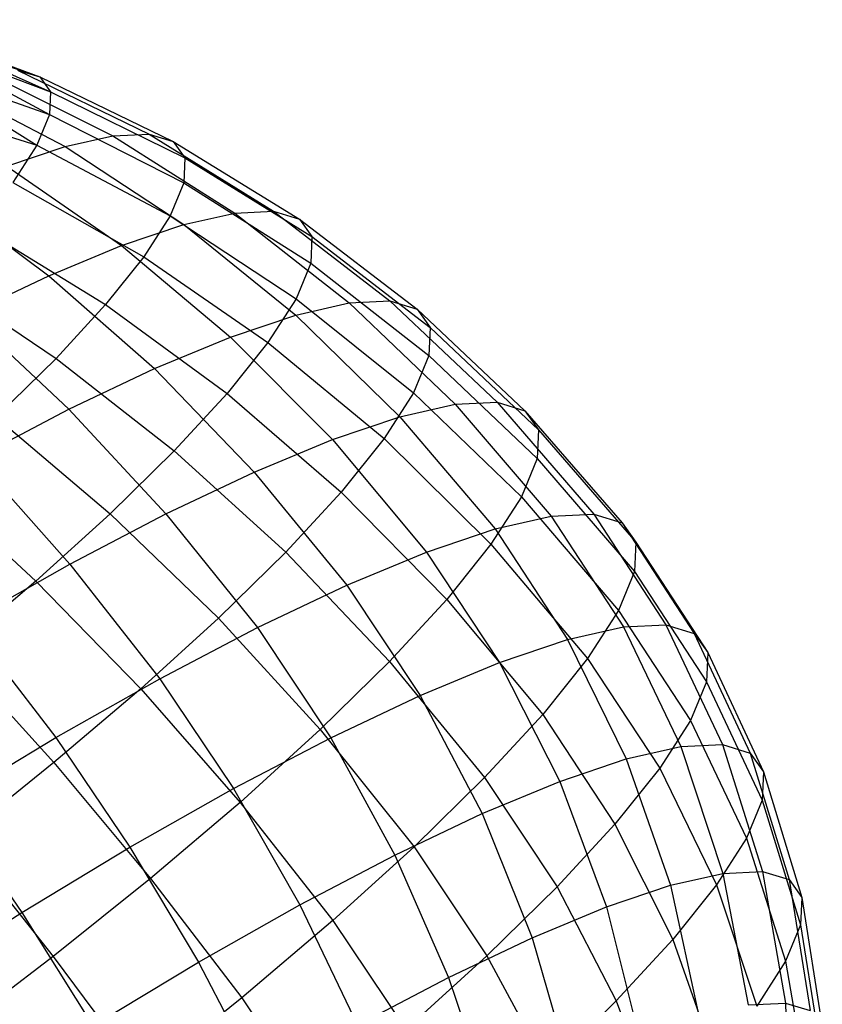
# Model space of a CAD drawing. Extents: x -18.9 to 18.9, y -18.9 to 18.9.
# Tile 18 of 52: x -4.5 to -2.1, y -6.4 to -3.5. Entities that reach past the tile are written whole.
import ezdxf

# ---------------------------------------------------------------- set-up
doc = ezdxf.new("R2010")
doc.units = 0
doc.header["$LTSCALE"] = 2.54
doc.layers.get('0').update_dxf_attribs({"color": 13, "linetype": 'CONTINUOUS'})

# ---------------------------------------------------------------- blocks, each defined once
blk = doc.blocks.new('SATELLITE-S-SENSOR-8011-80')
at = {"color": 0}
for p, q in [((14.2571, -3.5005, 20.7249), (14.7639, -3.6707, 21.0286)), ((14.2571, -3.5005, 20.7249), (14.7639, -3.6707, 21.0286)), ((14.3391, -3.5139, 21.0535), (14.7639, -3.6707, 21.0286)), ((14.3391, -3.5139, 21.0535), (14.7639, -3.6707, 21.0286)), ((14.3391, -3.5139, 21.0535), (14.7957, -3.7152, 21.3392)), ((14.3391, -3.5139, 21.0535), (14.7957, -3.7152, 21.3392)), ((14.3772, -3.5591, 21.3872), (14.7957, -3.7152, 21.3392)), ((14.3772, -3.5591, 21.3872), (14.7957, -3.7152, 21.3392)), ((14.3772, -3.5591, 21.3872), (14.7929, -3.7834, 21.647)), ((14.3772, -3.5591, 21.3872), (14.7929, -3.7834, 21.647)), ((14.3702, -3.635, 21.7175), (14.7929, -3.7834, 21.647)), ((14.3702, -3.635, 21.7175), (14.7929, -3.7834, 21.647)), ((14.3702, -3.635, 21.7175), (14.7553, -3.874, 21.9467)), ((14.3702, -3.635, 21.7175), (14.7553, -3.874, 21.9467)), ((14.5988, -3.6553, 20.4216), (14.9811, -3.8463, 20.2829)), ((14.5988, -3.6553, 20.4216), (14.9811, -3.8463, 20.2829)), ((14.6978, -3.6506, 20.7209), (15.0892, -3.8411, 20.6097)), ((14.6978, -3.6506, 20.7209), (14.7639, -3.6707, 21.0286)), ((14.6978, -3.6506, 20.7209), (15.0892, -3.8411, 20.6097)), ((14.6978, -3.6506, 20.7209), (14.7639, -3.6707, 21.0286)), ((14.4685, -3.6848, 20.1359), (14.8389, -3.8784, 19.971)), ((14.4685, -3.6848, 20.1359), (14.8389, -3.8784, 19.971)), ((14.7639, -3.6707, 21.0286), (15.1613, -3.863, 20.9456)), ((14.7639, -3.6707, 21.0286), (14.7957, -3.7152, 21.3392)), ((14.7639, -3.6707, 21.0286), (15.1613, -3.863, 20.9456)), ((14.7639, -3.6707, 21.0286), (14.7957, -3.7152, 21.3392)), ((14.7957, -3.7152, 21.3392), (14.7929, -3.7834, 21.647)), ((14.7957, -3.7152, 21.3392), (14.7929, -3.7834, 21.647)), ((14.7957, -3.7152, 21.3392), (15.1961, -3.9117, 21.2846)), ((14.7957, -3.7152, 21.3392), (15.1961, -3.9117, 21.2846)), ((14.3185, -3.7395, 22.0357), (14.7553, -3.874, 21.9467)), ((14.3185, -3.7395, 22.0357), (14.7553, -3.874, 21.9467)), ((14.7929, -3.7834, 21.647), (14.7553, -3.874, 21.9467)), ((14.7929, -3.7834, 21.647), (14.7553, -3.874, 21.9467)), ((14.7929, -3.7834, 21.647), (15.193, -3.9861, 21.6207)), ((14.7929, -3.7834, 21.647), (15.193, -3.9861, 21.6207)), ((14.9811, -3.8463, 20.2829), (15.0892, -3.8411, 20.6097)), ((14.9811, -3.8463, 20.2829), (15.0892, -3.8411, 20.6097)), ((15.0892, -3.8411, 20.6097), (15.4601, -4.0712, 20.503)), ((15.0892, -3.8411, 20.6097), (15.1613, -3.863, 20.9456)), ((15.0892, -3.8411, 20.6097), (15.4601, -4.0712, 20.503)), ((15.0892, -3.8411, 20.6097), (15.1613, -3.863, 20.9456)), ((14.8389, -3.8784, 19.971), (14.9811, -3.8463, 20.2829)), ((14.8389, -3.8784, 19.971), (14.9811, -3.8463, 20.2829)), ((14.9811, -3.8463, 20.2829), (15.3446, -4.0767, 20.1538)), ((14.9811, -3.8463, 20.2829), (15.3446, -4.0767, 20.1538)), ((15.1613, -3.863, 20.9456), (15.5372, -4.0946, 20.8619)), ((15.1613, -3.863, 20.9456), (15.1961, -3.9117, 21.2846)), ((15.1613, -3.863, 20.9456), (15.5372, -4.0946, 20.8619)), ((15.1613, -3.863, 20.9456), (15.1961, -3.9117, 21.2846)), ((14.6651, -3.937, 19.6797), (14.8389, -3.8784, 19.971)), ((14.6651, -3.937, 19.6797), (14.8389, -3.8784, 19.971)), ((14.7553, -3.874, 21.9467), (14.6836, -3.9855, 22.2329)), ((14.7553, -3.874, 21.9467), (14.6836, -3.9855, 22.2329)), ((14.7553, -3.874, 21.9467), (15.1519, -4.0851, 21.9479)), ((14.7553, -3.874, 21.9467), (15.1519, -4.0851, 21.9479)), ((14.8389, -3.8784, 19.971), (15.1927, -4.111, 19.8207)), ((14.8389, -3.8784, 19.971), (15.1927, -4.111, 19.8207)), ((15.1961, -3.9117, 21.2846), (15.193, -3.9861, 21.6207)), ((15.1961, -3.9117, 21.2846), (15.193, -3.9861, 21.6207)), ((15.1961, -3.9117, 21.2846), (15.5743, -4.1465, 21.2241)), ((15.1961, -3.9117, 21.2846), (15.5743, -4.1465, 21.2241)), ((14.6651, -3.937, 19.6797), (15.007, -4.1736, 19.5094)), ((14.6651, -3.937, 19.6797), (15.007, -4.1736, 19.5094)), ((14.6836, -3.9855, 22.2329), (15.0737, -4.2067, 22.2603)), ((14.6836, -3.9855, 22.2329), (15.0737, -4.2067, 22.2603)), ((15.193, -3.9861, 21.6207), (15.1519, -4.0851, 21.9479)), ((15.193, -3.9861, 21.6207), (15.1519, -4.0851, 21.9479)), ((15.193, -3.9861, 21.6207), (15.5709, -4.2261, 21.5831)), ((15.193, -3.9861, 21.6207), (15.5709, -4.2261, 21.5831)), ((14.4629, -4.0209, 19.4141), (14.7909, -4.2633, 19.2256)), ((14.4629, -4.0209, 19.4141), (14.7909, -4.2633, 19.2256)), ((15.1927, -4.111, 19.8207), (15.3446, -4.0767, 20.1538)), ((15.1927, -4.111, 19.8207), (15.3446, -4.0767, 20.1538)), ((15.3446, -4.0767, 20.1538), (15.4601, -4.0712, 20.503)), ((15.3446, -4.0767, 20.1538), (15.4601, -4.0712, 20.503)), ((15.3446, -4.0767, 20.1538), (15.6857, -4.3442, 20.0358)), ((15.3446, -4.0767, 20.1538), (15.6857, -4.3442, 20.0358)), ((15.4601, -4.0712, 20.503), (15.8068, -4.3385, 20.4019)), ((15.4601, -4.0712, 20.503), (15.5372, -4.0946, 20.8619)), ((15.4601, -4.0712, 20.503), (15.8068, -4.3385, 20.4019)), ((15.4601, -4.0712, 20.503), (15.5372, -4.0946, 20.8619)), ((15.1519, -4.0851, 21.9479), (15.0737, -4.2067, 22.2603)), ((15.1519, -4.0851, 21.9479), (15.0737, -4.2067, 22.2603)), ((15.1519, -4.0851, 21.9479), (15.5271, -4.3318, 21.9327)), ((15.1519, -4.0851, 21.9479), (15.5271, -4.3318, 21.9327)), ((15.5372, -4.0946, 20.8619), (15.8876, -4.363, 20.7783)), ((15.5372, -4.0946, 20.8619), (15.5743, -4.1465, 21.2241)), ((15.5372, -4.0946, 20.8619), (15.8876, -4.363, 20.7783)), ((15.5372, -4.0946, 20.8619), (15.5743, -4.1465, 21.2241)), ((14.5793, -4.1158, 22.5004), (14.9598, -4.349, 22.5523)), ((14.5793, -4.1158, 22.5004), (14.9598, -4.349, 22.5523)), ((15.007, -4.1736, 19.5094), (15.1927, -4.111, 19.8207)), ((15.007, -4.1736, 19.5094), (15.1927, -4.111, 19.8207)), ((15.1927, -4.111, 19.8207), (15.5263, -4.3803, 19.6864)), ((15.1927, -4.111, 19.8207), (15.5263, -4.3803, 19.6864)), ((15.5743, -4.1465, 21.2241), (15.5709, -4.2261, 21.5831)), ((15.5743, -4.1465, 21.2241), (15.5709, -4.2261, 21.5831)), ((15.5743, -4.1465, 21.2241), (15.9266, -4.4175, 21.1582)), ((15.5743, -4.1465, 21.2241), (15.9266, -4.4175, 21.1582)), ((14.7909, -4.2633, 19.2256), (15.007, -4.1736, 19.5094)), ((14.7909, -4.2633, 19.2256), (15.007, -4.1736, 19.5094)), ((15.007, -4.1736, 19.5094), (15.3316, -4.4459, 19.3599)), ((15.007, -4.1736, 19.5094), (15.3316, -4.4459, 19.3599)), ((15.0737, -4.2067, 22.2603), (14.9598, -4.349, 22.5523)), ((15.0737, -4.2067, 22.2603), (14.9598, -4.349, 22.5523)), ((15.0737, -4.2067, 22.2603), (15.4436, -4.4618, 22.2664)), ((15.0737, -4.2067, 22.2603), (15.4436, -4.4618, 22.2664)), ((15.5709, -4.2261, 21.5831), (15.5271, -4.3318, 21.9327)), ((15.5709, -4.2261, 21.5831), (15.5271, -4.3318, 21.9327)), ((15.5709, -4.2261, 21.5831), (15.923, -4.5009, 21.5347)), ((15.5709, -4.2261, 21.5831), (15.923, -4.5009, 21.5347)), ((14.444, -4.2626, 22.7445), (14.8121, -4.5093, 22.8188)), ((14.444, -4.2626, 22.7445), (14.8121, -4.5093, 22.8188)), ((14.5483, -4.3785, 18.9743), (14.7909, -4.2633, 19.2256)), ((14.5483, -4.3785, 18.9743), (14.7909, -4.2633, 19.2256)), ((14.7909, -4.2633, 19.2256), (15.105, -4.5399, 19.0623)), ((14.7909, -4.2633, 19.2256), (15.105, -4.5399, 19.0623)), ((15.5271, -4.3318, 21.9327), (15.4436, -4.4618, 22.2664)), ((15.5271, -4.3318, 21.9327), (15.4436, -4.4618, 22.2664)), ((15.5271, -4.3318, 21.9327), (15.8771, -4.6118, 21.9013)), ((15.5271, -4.3318, 21.9327), (15.8771, -4.6118, 21.9013)), ((15.6857, -4.3442, 20.0358), (15.8068, -4.3385, 20.4019)), ((15.6857, -4.3442, 20.0358), (15.8068, -4.3385, 20.4019)), ((15.8068, -4.3385, 20.4019), (16.1259, -4.6403, 20.3075)), ((15.8068, -4.3385, 20.4019), (15.8876, -4.363, 20.7783)), ((15.8068, -4.3385, 20.4019), (16.1259, -4.6403, 20.3075)), ((15.8068, -4.3385, 20.4019), (15.8876, -4.363, 20.7783)), ((14.9598, -4.349, 22.5523), (14.8121, -4.5093, 22.8188)), ((14.9598, -4.349, 22.5523), (14.8121, -4.5093, 22.8188)), ((14.9598, -4.349, 22.5523), (15.3218, -4.6138, 22.5785)), ((14.9598, -4.349, 22.5523), (15.3218, -4.6138, 22.5785)), ((15.5263, -4.3803, 19.6864), (15.6857, -4.3442, 20.0358)), ((15.5263, -4.3803, 19.6864), (15.6857, -4.3442, 20.0358)), ((15.6857, -4.3442, 20.0358), (16.001, -4.6463, 19.9298)), ((15.6857, -4.3442, 20.0358), (16.001, -4.6463, 19.9298)), ((15.8876, -4.363, 20.7783), (16.2092, -4.6657, 20.6957)), ((15.8876, -4.363, 20.7783), (15.9266, -4.4175, 21.1582)), ((15.8876, -4.363, 20.7783), (16.2092, -4.6657, 20.6957)), ((15.8876, -4.363, 20.7783), (15.9266, -4.4175, 21.1582)), ((14.5483, -4.3785, 18.9743), (14.8505, -4.6608, 18.7988)), ((14.5483, -4.3785, 18.9743), (14.8505, -4.6608, 18.7988)), ((15.3316, -4.4459, 19.3599), (15.5263, -4.3803, 19.6864)), ((15.3316, -4.4459, 19.3599), (15.5263, -4.3803, 19.6864)), ((15.5263, -4.3803, 19.6864), (15.8366, -4.6835, 19.5694)), ((15.5263, -4.3803, 19.6864), (15.8366, -4.6835, 19.5694)), ((15.9266, -4.4175, 21.1582), (15.923, -4.5009, 21.5347)), ((15.9266, -4.4175, 21.1582), (15.923, -4.5009, 21.5347)), ((15.9266, -4.4175, 21.1582), (16.2494, -4.7219, 21.0876)), ((15.9266, -4.4175, 21.1582), (16.2494, -4.7219, 21.0876)), ((15.105, -4.5399, 19.0623), (15.3316, -4.4459, 19.3599)), ((15.105, -4.5399, 19.0623), (15.3316, -4.4459, 19.3599)), ((15.3316, -4.4459, 19.3599), (15.6357, -4.7512, 19.2327)), ((15.3316, -4.4459, 19.3599), (15.6357, -4.7512, 19.2327)), ((15.4436, -4.4618, 22.2664), (15.3218, -4.6138, 22.5785)), ((15.4436, -4.4618, 22.2664), (15.3218, -4.6138, 22.5785)), ((15.4436, -4.4618, 22.2664), (15.7895, -4.7481, 22.2513)), ((15.4436, -4.4618, 22.2664), (15.7895, -4.7481, 22.2513)), ((14.8121, -4.5093, 22.8188), (14.6334, -4.6847, 23.055)), ((14.8121, -4.5093, 22.8188), (14.6334, -4.6847, 23.055)), ((14.8121, -4.5093, 22.8188), (15.1641, -4.785, 22.8632)), ((14.8121, -4.5093, 22.8188), (15.1641, -4.785, 22.8632)), ((15.923, -4.5009, 21.5347), (15.8771, -4.6118, 21.9013)), ((15.923, -4.5009, 21.5347), (15.8771, -4.6118, 21.9013)), ((15.923, -4.5009, 21.5347), (16.2458, -4.8079, 21.476)), ((15.923, -4.5009, 21.5347), (16.2458, -4.8079, 21.476)), ((14.8505, -4.6608, 18.7988), (15.105, -4.5399, 19.0623)), ((14.8505, -4.6608, 18.7988), (15.105, -4.5399, 19.0623)), ((15.105, -4.5399, 19.0623), (15.402, -4.8482, 18.9257)), ((15.105, -4.5399, 19.0623), (15.402, -4.8482, 18.9257)), ((15.3218, -4.6138, 22.5785), (15.1641, -4.785, 22.8632)), ((15.3218, -4.6138, 22.5785), (15.1641, -4.785, 22.8632)), ((15.3218, -4.6138, 22.5785), (15.6618, -4.9075, 22.5786)), ((15.3218, -4.6138, 22.5785), (15.6618, -4.9075, 22.5786)), ((15.8771, -4.6118, 21.9013), (15.7895, -4.7481, 22.2513)), ((15.8771, -4.6118, 21.9013), (15.7895, -4.7481, 22.2513)), ((15.8771, -4.6118, 21.9013), (16.1984, -4.9223, 21.8541)), ((15.8771, -4.6118, 21.9013), (16.1984, -4.9223, 21.8541)), ((14.5728, -4.8062, 18.5741), (14.8505, -4.6608, 18.7988)), ((14.5728, -4.8062, 18.5741), (14.8505, -4.6608, 18.7988)), ((14.8505, -4.6608, 18.7988), (15.1395, -4.9728, 18.6539)), ((14.8505, -4.6608, 18.7988), (15.1395, -4.9728, 18.6539)), ((15.8366, -4.6835, 19.5694), (16.001, -4.6463, 19.9298)), ((15.8366, -4.6835, 19.5694), (16.001, -4.6463, 19.9298)), ((16.001, -4.6463, 19.9298), (16.1259, -4.6403, 20.3075)), ((16.001, -4.6463, 19.9298), (16.1259, -4.6403, 20.3075)), ((16.001, -4.6463, 19.9298), (16.2873, -4.9799, 19.8371)), ((16.001, -4.6463, 19.9298), (16.2873, -4.9799, 19.8371)), ((16.1259, -4.6403, 20.3075), (16.4142, -4.9738, 20.2207)), ((16.1259, -4.6403, 20.3075), (16.2092, -4.6657, 20.6957)), ((16.1259, -4.6403, 20.3075), (16.4142, -4.9738, 20.2207)), ((16.1259, -4.6403, 20.3075), (16.2092, -4.6657, 20.6957)), ((14.6334, -4.6847, 23.055), (14.9731, -4.9724, 23.1155)), ((14.6334, -4.6847, 23.055), (14.9731, -4.9724, 23.1155)), ((15.6357, -4.7512, 19.2327), (15.8366, -4.6835, 19.5694)), ((15.6357, -4.7512, 19.2327), (15.8366, -4.6835, 19.5694)), ((15.8366, -4.6835, 19.5694), (16.1203, -5.0176, 19.471)), ((15.8366, -4.6835, 19.5694), (16.1203, -5.0176, 19.471)), ((16.2092, -4.6657, 20.6957), (16.4988, -4.9996, 20.615)), ((16.2092, -4.6657, 20.6957), (16.2494, -4.7219, 21.0876)), ((16.2092, -4.6657, 20.6957), (16.4988, -4.9996, 20.615)), ((16.2092, -4.6657, 20.6957), (16.2494, -4.7219, 21.0876)), ((16.2494, -4.7219, 21.0876), (16.2458, -4.8079, 21.476)), ((16.2494, -4.7219, 21.0876), (16.2458, -4.8079, 21.476)), ((16.2494, -4.7219, 21.0876), (16.5397, -5.0566, 21.0129)), ((16.2494, -4.7219, 21.0876), (16.5397, -5.0566, 21.0129)), ((15.402, -4.8482, 18.9257), (15.6357, -4.7512, 19.2327)), ((15.402, -4.8482, 18.9257), (15.6357, -4.7512, 19.2327)), ((15.6357, -4.7512, 19.2327), (15.9163, -5.0864, 19.129)), ((15.6357, -4.7512, 19.2327), (15.9163, -5.0864, 19.129)), ((15.7895, -4.7481, 22.2513), (15.6618, -4.9075, 22.5786)), ((15.7895, -4.7481, 22.2513), (15.6618, -4.9075, 22.5786)), ((15.7895, -4.7481, 22.2513), (16.108, -5.0629, 22.2151)), ((15.7895, -4.7481, 22.2513), (16.108, -5.0629, 22.2151)), ((14.5728, -4.8062, 18.5741), (14.853, -5.1228, 18.4221)), ((14.5728, -4.8062, 18.5741), (14.853, -5.1228, 18.4221)), ((15.1641, -4.785, 22.8632), (14.9731, -4.9724, 23.1155)), ((15.1641, -4.785, 22.8632), (14.9731, -4.9724, 23.1155)), ((15.1641, -4.785, 22.8632), (15.4964, -5.0871, 22.8772)), ((15.1641, -4.785, 22.8632), (15.4964, -5.0871, 22.8772)), ((16.2458, -4.8079, 21.476), (16.1984, -4.9223, 21.8541)), ((16.2458, -4.8079, 21.476), (16.1984, -4.9223, 21.8541)), ((16.2458, -4.8079, 21.476), (16.536, -5.144, 21.4074)), ((16.2458, -4.8079, 21.476), (16.536, -5.144, 21.4074)), ((15.1395, -4.9728, 18.6539), (15.402, -4.8482, 18.9257)), ((15.1395, -4.9728, 18.6539), (15.402, -4.8482, 18.9257)), ((15.402, -4.8482, 18.9257), (15.6789, -5.1849, 18.8172)), ((15.402, -4.8482, 18.9257), (15.6789, -5.1849, 18.8172)), ((14.4268, -4.8722, 23.2567), (14.7524, -5.1727, 23.331)), ((14.4268, -4.8722, 23.2567), (14.7524, -5.1727, 23.331)), ((15.6618, -4.9075, 22.5786), (15.4964, -5.0871, 22.8772)), ((15.6618, -4.9075, 22.5786), (15.4964, -5.0871, 22.8772)), ((15.6618, -4.9075, 22.5786), (15.9763, -5.2273, 22.5527)), ((15.6618, -4.9075, 22.5786), (15.9763, -5.2273, 22.5527)), ((16.1984, -4.9223, 21.8541), (16.108, -5.0629, 22.2151)), ((16.1984, -4.9223, 21.8541), (16.108, -5.0629, 22.2151)), ((16.1984, -4.9223, 21.8541), (16.4878, -5.2602, 21.7915)), ((16.1984, -4.9223, 21.8541), (16.4878, -5.2602, 21.7915)), ((14.9731, -4.9724, 23.1155), (14.7524, -5.1727, 23.331)), ((14.9731, -4.9724, 23.1155), (14.7524, -5.1727, 23.331)), ((14.853, -5.1228, 18.4221), (15.1395, -4.9728, 18.6539)), ((14.853, -5.1228, 18.4221), (15.1395, -4.9728, 18.6539)), ((14.9731, -4.9724, 23.1155), (15.2961, -5.2837, 23.1418)), ((14.9731, -4.9724, 23.1155), (15.2961, -5.2837, 23.1418)), ((15.1395, -4.9728, 18.6539), (15.4124, -5.3115, 18.5412)), ((15.1395, -4.9728, 18.6539), (15.4124, -5.3115, 18.5412)), ((16.1203, -5.0176, 19.471), (16.2873, -4.9799, 19.8371)), ((16.1203, -5.0176, 19.471), (16.2873, -4.9799, 19.8371)), ((16.2873, -4.9799, 19.8371), (16.4142, -4.9738, 20.2207)), ((16.2873, -4.9799, 19.8371), (16.4142, -4.9738, 20.2207)), ((16.2873, -4.9799, 19.8371), (16.5023, -5.3092, 19.772)), ((16.2873, -4.9799, 19.8371), (16.5023, -5.3092, 19.772)), ((16.4142, -4.9738, 20.2207), (16.6287, -5.3031, 20.154)), ((16.4142, -4.9738, 20.2207), (16.4988, -4.9996, 20.615)), ((16.4142, -4.9738, 20.2207), (16.6287, -5.3031, 20.154)), ((16.4142, -4.9738, 20.2207), (16.4988, -4.9996, 20.615)), ((16.4988, -4.9996, 20.615), (16.713, -5.3288, 20.5467)), ((16.4988, -4.9996, 20.615), (16.5397, -5.0566, 21.0129)), ((16.4988, -4.9996, 20.615), (16.713, -5.3288, 20.5467)), ((16.4988, -4.9996, 20.615), (16.5397, -5.0566, 21.0129)), ((15.9163, -5.0864, 19.129), (16.1203, -5.0176, 19.471)), ((15.9163, -5.0864, 19.129), (16.1203, -5.0176, 19.471)), ((16.1203, -5.0176, 19.471), (16.3361, -5.3467, 19.4075)), ((16.1203, -5.0176, 19.471), (16.3361, -5.3467, 19.4075)), ((16.108, -5.0629, 22.2151), (15.9763, -5.2273, 22.5527)), ((16.108, -5.0629, 22.2151), (15.9763, -5.2273, 22.5527)), ((16.108, -5.0629, 22.2151), (16.396, -5.403, 22.1582)), ((16.108, -5.0629, 22.2151), (16.396, -5.403, 22.1582)), ((16.5397, -5.0566, 21.0129), (16.536, -5.144, 21.4074)), ((16.5397, -5.0566, 21.0129), (16.536, -5.144, 21.4074)), ((16.5397, -5.0566, 21.0129), (16.7536, -5.3856, 20.9429)), ((16.5397, -5.0566, 21.0129), (16.7536, -5.3856, 20.9429)), ((15.4964, -5.0871, 22.8772), (15.2961, -5.2837, 23.1418)), ((15.4964, -5.0871, 22.8772), (15.2961, -5.2837, 23.1418)), ((15.4964, -5.0871, 22.8772), (15.8057, -5.4126, 22.8607)), ((15.4964, -5.0871, 22.8772), (15.8057, -5.4126, 22.8607)), ((15.6789, -5.1849, 18.8172), (15.9163, -5.0864, 19.129)), ((15.6789, -5.1849, 18.8172), (15.9163, -5.0864, 19.129)), ((15.9163, -5.0864, 19.129), (16.1329, -5.4152, 19.067)), ((15.9163, -5.0864, 19.129), (16.1329, -5.4152, 19.067)), ((14.5476, -5.2955, 18.2346), (14.853, -5.1228, 18.4221)), ((14.5476, -5.2955, 18.2346), (14.853, -5.1228, 18.4221)), ((14.853, -5.1228, 18.4221), (15.1214, -5.4638, 18.3058)), ((14.853, -5.1228, 18.4221), (15.1214, -5.4638, 18.3058)), ((16.536, -5.144, 21.4074), (16.4878, -5.2602, 21.7915)), ((16.536, -5.144, 21.4074), (16.4878, -5.2602, 21.7915)), ((16.536, -5.144, 21.4074), (16.7499, -5.4726, 21.3358)), ((16.536, -5.144, 21.4074), (16.7499, -5.4726, 21.3358)), ((14.7524, -5.1727, 23.331), (14.5057, -5.3823, 23.5057)), ((14.7524, -5.1727, 23.331), (14.5057, -5.3823, 23.5057)), ((14.7524, -5.1727, 23.331), (15.0646, -5.4937, 23.3678)), ((14.7524, -5.1727, 23.331), (15.0646, -5.4937, 23.3678)), ((15.4124, -5.3115, 18.5412), (15.6789, -5.1849, 18.8172)), ((15.4124, -5.3115, 18.5412), (15.6789, -5.1849, 18.8172)), ((15.6789, -5.1849, 18.8172), (15.8965, -5.5133, 18.7565)), ((15.6789, -5.1849, 18.8172), (15.8965, -5.5133, 18.7565)), ((15.9763, -5.2273, 22.5527), (15.8057, -5.4126, 22.8607)), ((15.9763, -5.2273, 22.5527), (15.8057, -5.4126, 22.8607)), ((15.9763, -5.2273, 22.5527), (16.2623, -5.57, 22.501)), ((15.9763, -5.2273, 22.5527), (16.2623, -5.57, 22.501)), ((16.4878, -5.2602, 21.7915), (16.396, -5.403, 22.1582)), ((16.4878, -5.2602, 21.7915), (16.396, -5.403, 22.1582)), ((16.4878, -5.2602, 21.7915), (16.702, -5.5883, 21.7182)), ((16.4878, -5.2602, 21.7915), (16.702, -5.5883, 21.7182)), ((14.5476, -5.2955, 18.2346), (14.8112, -5.6392, 18.1152)), ((14.5476, -5.2955, 18.2346), (14.8112, -5.6392, 18.1152)), ((15.2961, -5.2837, 23.1418), (15.0646, -5.4937, 23.3678)), ((15.2961, -5.2837, 23.1418), (15.0646, -5.4937, 23.3678)), ((15.2961, -5.2837, 23.1418), (15.5991, -5.6153, 23.1336)), ((15.2961, -5.2837, 23.1418), (15.5991, -5.6153, 23.1336)), ((16.5023, -5.3092, 19.772), (16.6287, -5.3031, 20.154)), ((16.5023, -5.3092, 19.772), (16.6287, -5.3031, 20.154)), ((16.6287, -5.3031, 20.154), (16.7973, -5.6601, 20.0991)), ((16.6287, -5.3031, 20.154), (16.713, -5.3288, 20.5467)), ((16.6287, -5.3031, 20.154), (16.7973, -5.6601, 20.0991)), ((16.6287, -5.3031, 20.154), (16.713, -5.3288, 20.5467)), ((15.1214, -5.4638, 18.3058), (15.4124, -5.3115, 18.5412)), ((15.1214, -5.4638, 18.3058), (15.4124, -5.3115, 18.5412)), ((15.4124, -5.3115, 18.5412), (15.6311, -5.6394, 18.4816)), ((15.4124, -5.3115, 18.5412), (15.6311, -5.6394, 18.4816)), ((16.3361, -5.3467, 19.4075), (16.5023, -5.3092, 19.772)), ((16.3361, -5.3467, 19.4075), (16.5023, -5.3092, 19.772)), ((16.5023, -5.3092, 19.772), (16.6738, -5.666, 19.7257)), ((16.5023, -5.3092, 19.772), (16.6738, -5.666, 19.7257)), ((16.713, -5.3288, 20.5467), (16.8797, -5.6852, 20.483)), ((16.713, -5.3288, 20.5467), (16.7536, -5.3856, 20.9429)), ((16.713, -5.3288, 20.5467), (16.8797, -5.6852, 20.483)), ((16.713, -5.3288, 20.5467), (16.7536, -5.3856, 20.9429)), ((16.1329, -5.4152, 19.067), (16.3361, -5.3467, 19.4075)), ((16.1329, -5.4152, 19.067), (16.3361, -5.3467, 19.4075)), ((16.3361, -5.3467, 19.4075), (16.5112, -5.7028, 19.3693)), ((16.3361, -5.3467, 19.4075), (16.5112, -5.7028, 19.3693)), ((14.5057, -5.3823, 23.5057), (14.8059, -5.7135, 23.551)), ((14.5057, -5.3823, 23.5057), (14.8059, -5.7135, 23.551)), ((16.7536, -5.3856, 20.9429), (16.7499, -5.4726, 21.3358)), ((16.7536, -5.3856, 20.9429), (16.7499, -5.4726, 21.3358)), ((16.7536, -5.3856, 20.9429), (16.9195, -5.7408, 20.8704)), ((16.7536, -5.3856, 20.9429), (16.9195, -5.7408, 20.8704)), ((15.8057, -5.4126, 22.8607), (15.5991, -5.6153, 23.1336)), ((15.8057, -5.4126, 22.8607), (15.5991, -5.6153, 23.1336)), ((15.8057, -5.4126, 22.8607), (16.0889, -5.7581, 22.8138)), ((15.8057, -5.4126, 22.8607), (16.0889, -5.7581, 22.8138)), ((15.8965, -5.5133, 18.7565), (16.1329, -5.4152, 19.067)), ((15.8965, -5.5133, 18.7565), (16.1329, -5.4152, 19.067)), ((16.1329, -5.4152, 19.067), (16.3126, -5.7697, 19.0364)), ((16.1329, -5.4152, 19.067), (16.3126, -5.7697, 19.0364)), ((16.396, -5.403, 22.1582), (16.2623, -5.57, 22.501)), ((16.396, -5.403, 22.1582), (16.2623, -5.57, 22.501)), ((16.396, -5.403, 22.1582), (16.6106, -5.7305, 22.0834)), ((16.396, -5.403, 22.1582), (16.6106, -5.7305, 22.0834)), ((14.8112, -5.6392, 18.1152), (15.1214, -5.4638, 18.3058)), ((14.8112, -5.6392, 18.1152), (15.1214, -5.4638, 18.3058)), ((15.1214, -5.4638, 18.3058), (15.3413, -5.7911, 18.2471)), ((15.1214, -5.4638, 18.3058), (15.3413, -5.7911, 18.2471)), ((16.7499, -5.4726, 21.3358), (16.702, -5.5883, 21.7182)), ((16.7499, -5.4726, 21.3358), (16.702, -5.5883, 21.7182)), ((16.7499, -5.4726, 21.3358), (16.9158, -5.8258, 21.2545)), ((16.7499, -5.4726, 21.3358), (16.9158, -5.8258, 21.2545)), ((15.0646, -5.4937, 23.3678), (14.8059, -5.7135, 23.551)), ((15.0646, -5.4937, 23.3678), (14.8059, -5.7135, 23.551)), ((15.0646, -5.4937, 23.3678), (15.3603, -5.832, 23.3667)), ((15.0646, -5.4937, 23.3678), (15.3603, -5.832, 23.3667)), ((15.6311, -5.6394, 18.4816), (15.8965, -5.5133, 18.7565)), ((15.6311, -5.6394, 18.4816), (15.8965, -5.5133, 18.7565)), ((15.8965, -5.5133, 18.7565), (16.0815, -5.8656, 18.7328)), ((15.8965, -5.5133, 18.7565), (16.0815, -5.8656, 18.7328)), ((16.2623, -5.57, 22.501), (16.0889, -5.7581, 22.8138)), ((16.2623, -5.57, 22.501), (16.0889, -5.7581, 22.8138)), ((16.2623, -5.57, 22.501), (16.4774, -5.8968, 22.4248)), ((16.2623, -5.57, 22.501), (16.4774, -5.8968, 22.4248)), ((16.702, -5.5883, 21.7182), (16.6106, -5.7305, 22.0834)), ((16.702, -5.5883, 21.7182), (16.6106, -5.7305, 22.0834)), ((16.702, -5.5883, 21.7182), (16.8689, -5.9389, 21.6284)), ((16.702, -5.5883, 21.7182), (16.8689, -5.9389, 21.6284)), ((15.5991, -5.6153, 23.1336), (15.3603, -5.832, 23.3667)), ((15.5991, -5.6153, 23.1336), (15.3603, -5.832, 23.3667)), ((15.5991, -5.6153, 23.1336), (15.8791, -5.9641, 23.0911)), ((15.5991, -5.6153, 23.1336), (15.8791, -5.9641, 23.0911)), ((14.4873, -5.8345, 17.973), (14.8112, -5.6392, 18.1152)), ((14.4873, -5.8345, 17.973), (14.8112, -5.6392, 18.1152)), ((14.8112, -5.6392, 18.1152), (15.0324, -5.9657, 18.0574)), ((14.8112, -5.6392, 18.1152), (15.0324, -5.9657, 18.0574)), ((15.3413, -5.7911, 18.2471), (15.6311, -5.6394, 18.4816)), ((15.3413, -5.7911, 18.2471), (15.6311, -5.6394, 18.4816)), ((15.6311, -5.6394, 18.4816), (15.822, -5.9889, 18.464)), ((15.6311, -5.6394, 18.4816), (15.822, -5.9889, 18.464)), ((16.6738, -5.666, 19.7257), (16.7973, -5.6601, 20.0991)), ((16.6738, -5.666, 19.7257), (16.7973, -5.6601, 20.0991)), ((16.7973, -5.6601, 20.0991), (16.9169, -6.0381, 20.057)), ((16.7973, -5.6601, 20.0991), (16.8797, -5.6852, 20.483)), ((16.7973, -5.6601, 20.0991), (16.9169, -6.0381, 20.057)), ((16.7973, -5.6601, 20.0991), (16.8797, -5.6852, 20.483)), ((16.5112, -5.7028, 19.3693), (16.6738, -5.666, 19.7257)), ((16.5112, -5.7028, 19.3693), (16.6738, -5.666, 19.7257)), ((16.6738, -5.666, 19.7257), (16.7984, -6.0437, 19.6989)), ((16.6738, -5.666, 19.7257), (16.7984, -6.0437, 19.6989)), ((16.8797, -5.6852, 20.483), (16.9959, -6.0621, 20.4252)), ((16.8797, -5.6852, 20.483), (16.9195, -5.7408, 20.8704)), ((16.8797, -5.6852, 20.483), (16.9959, -6.0621, 20.4252)), ((16.8797, -5.6852, 20.483), (16.9195, -5.7408, 20.8704)), ((14.8059, -5.7135, 23.551), (14.5248, -5.9391, 23.6883)), ((14.8059, -5.7135, 23.551), (14.5248, -5.9391, 23.6883)), ((14.8059, -5.7135, 23.551), (15.0935, -6.0587, 23.5557)), ((14.8059, -5.7135, 23.551), (15.0935, -6.0587, 23.5557)), ((16.3126, -5.7697, 19.0364), (16.5112, -5.7028, 19.3693)), ((16.3126, -5.7697, 19.0364), (16.5112, -5.7028, 19.3693)), ((16.5112, -5.7028, 19.3693), (16.6425, -6.0789, 19.3571)), ((16.5112, -5.7028, 19.3693), (16.6425, -6.0789, 19.3571)), ((16.6106, -5.7305, 22.0834), (16.4774, -5.8968, 22.4248)), ((16.6106, -5.7305, 22.0834), (16.4774, -5.8968, 22.4248)), ((16.6106, -5.7305, 22.0834), (16.7796, -6.078, 21.9854)), ((16.6106, -5.7305, 22.0834), (16.7796, -6.078, 21.9854)), ((16.9195, -5.7408, 20.8704), (16.9158, -5.8258, 21.2545)), ((16.9195, -5.7408, 20.8704), (16.9158, -5.8258, 21.2545)), ((16.9195, -5.7408, 20.8704), (17.034, -6.1154, 20.7968)), ((16.9195, -5.7408, 20.8704), (17.034, -6.1154, 20.7968)), ((16.0889, -5.7581, 22.8138), (15.8791, -5.9641, 23.0911)), ((16.0889, -5.7581, 22.8138), (15.8791, -5.9641, 23.0911)), ((16.0815, -5.8656, 18.7328), (16.3126, -5.7697, 19.0364)), ((16.0815, -5.8656, 18.7328), (16.3126, -5.7697, 19.0364)), ((16.0889, -5.7581, 22.8138), (16.3048, -6.0841, 22.7363)), ((16.0889, -5.7581, 22.8138), (16.3048, -6.0841, 22.7363)), ((16.3126, -5.7697, 19.0364), (16.452, -6.1431, 19.0378)), ((16.3126, -5.7697, 19.0364), (16.452, -6.1431, 19.0378)), ((15.0324, -5.9657, 18.0574), (15.3413, -5.7911, 18.2471)), ((15.0324, -5.9657, 18.0574), (15.3413, -5.7911, 18.2471)), ((15.3413, -5.7911, 18.2471), (15.5387, -6.1372, 18.2349)), ((15.3413, -5.7911, 18.2471), (15.5387, -6.1372, 18.2349)), ((14.4873, -5.8345, 17.973), (14.7099, -6.1602, 17.9158)), ((14.4873, -5.8345, 17.973), (14.7099, -6.1602, 17.9158)), ((15.3603, -5.832, 23.3667), (15.0935, -6.0587, 23.5557)), ((15.3603, -5.832, 23.3667), (15.0935, -6.0587, 23.5557)), ((15.3603, -5.832, 23.3667), (15.6366, -6.1841, 23.3278)), ((15.3603, -5.832, 23.3667), (15.6366, -6.1841, 23.3278)), ((16.9158, -5.8258, 21.2545), (16.8689, -5.9389, 21.6284)), ((16.9158, -5.8258, 21.2545), (16.8689, -5.9389, 21.6284)), ((16.9158, -5.8258, 21.2545), (17.0305, -6.197, 21.1651)), ((16.9158, -5.8258, 21.2545), (17.0305, -6.197, 21.1651)), ((15.822, -5.9889, 18.464), (16.0815, -5.8656, 18.7328)), ((15.822, -5.9889, 18.464), (16.0815, -5.8656, 18.7328)), ((16.0815, -5.8656, 18.7328), (16.2304, -6.2351, 18.7467)), ((16.0815, -5.8656, 18.7328), (16.2304, -6.2351, 18.7467)), ((16.4774, -5.8968, 22.4248), (16.3048, -6.0841, 22.7363)), ((16.4774, -5.8968, 22.4248), (16.3048, -6.0841, 22.7363)), ((16.4774, -5.8968, 22.4248), (16.6494, -6.2405, 22.3191)), ((16.4774, -5.8968, 22.4248), (16.6494, -6.2405, 22.3191)), ((14.5248, -5.9391, 23.6883), (14.8035, -6.2914, 23.6973)), ((14.5248, -5.9391, 23.6883), (14.8035, -6.2914, 23.6973)), ((16.8689, -5.9389, 21.6284), (16.7796, -6.078, 21.9854)), ((16.8689, -5.9389, 21.6284), (16.7796, -6.078, 21.9854)), ((16.8689, -5.9389, 21.6284), (16.9856, -6.3054, 21.5237)), ((16.8689, -5.9389, 21.6284), (16.9856, -6.3054, 21.5237)), ((14.7099, -6.1602, 17.9158), (15.0324, -5.9657, 18.0574)), ((14.7099, -6.1602, 17.9158), (15.0324, -5.9657, 18.0574)), ((15.0324, -5.9657, 18.0574), (15.2367, -6.3079, 18.0494)), ((15.0324, -5.9657, 18.0574), (15.2367, -6.3079, 18.0494)), ((15.8791, -5.9641, 23.0911), (15.6366, -6.1841, 23.3278)), ((15.8791, -5.9641, 23.0911), (15.6366, -6.1841, 23.3278)), ((15.8791, -5.9641, 23.0911), (16.0959, -6.2892, 23.0123)), ((15.8791, -5.9641, 23.0911), (16.0959, -6.2892, 23.0123)), ((15.5387, -6.1372, 18.2349), (15.822, -5.9889, 18.464)), ((15.5387, -6.1372, 18.2349), (15.822, -5.9889, 18.464)), ((15.822, -5.9889, 18.464), (15.9815, -6.3533, 18.4889)), ((15.822, -5.9889, 18.464), (15.9815, -6.3533, 18.4889)), ((16.7984, -6.0437, 19.6989), (16.9169, -6.0381, 20.057)), ((16.7984, -6.0437, 19.6989), (16.9169, -6.0381, 20.057)), ((16.9169, -6.0381, 20.057), (16.9851, -6.4298, 20.0286)), ((16.9169, -6.0381, 20.057), (16.9959, -6.0621, 20.4252)), ((16.9169, -6.0381, 20.057), (16.9851, -6.4298, 20.0286)), ((16.9169, -6.0381, 20.057), (16.9959, -6.0621, 20.4252)), ((15.0935, -6.0587, 23.5557), (14.8035, -6.2914, 23.6973)), ((15.0935, -6.0587, 23.5557), (14.8035, -6.2914, 23.6973)), ((15.0935, -6.0587, 23.5557), (15.3656, -6.4144, 23.5198)), ((15.0935, -6.0587, 23.5557), (15.3656, -6.4144, 23.5198)), ((16.6425, -6.0789, 19.3571), (16.7984, -6.0437, 19.6989)), ((16.6425, -6.0789, 19.3571), (16.7984, -6.0437, 19.6989)), ((16.7984, -6.0437, 19.6989), (16.8738, -6.4351, 19.6922)), ((16.7984, -6.0437, 19.6989), (16.8738, -6.4351, 19.6922)), ((16.9959, -6.0621, 20.4252), (17.0593, -6.4523, 20.3744)), ((16.9959, -6.0621, 20.4252), (17.034, -6.1154, 20.7968)), ((16.9959, -6.0621, 20.4252), (17.0593, -6.4523, 20.3744)), ((16.9959, -6.0621, 20.4252), (17.034, -6.1154, 20.7968)), ((16.3048, -6.0841, 22.7363), (16.0959, -6.2892, 23.0123)), ((16.3048, -6.0841, 22.7363), (16.0959, -6.2892, 23.0123)), ((16.3048, -6.0841, 22.7363), (16.4807, -6.4237, 22.6237)), ((16.3048, -6.0841, 22.7363), (16.4807, -6.4237, 22.6237)), ((16.452, -6.1431, 19.0378), (16.6425, -6.0789, 19.3571)), ((16.452, -6.1431, 19.0378), (16.6425, -6.0789, 19.3571)), ((16.6425, -6.0789, 19.3571), (16.7274, -6.4682, 19.3712)), ((16.6425, -6.0789, 19.3571), (16.7274, -6.4682, 19.3712)), ((16.7796, -6.078, 21.9854), (16.6494, -6.2405, 22.3191)), ((16.7796, -6.078, 21.9854), (16.6494, -6.2405, 22.3191)), ((16.7796, -6.078, 21.9854), (16.8999, -6.4388, 21.8661)), ((16.7796, -6.078, 21.9854), (16.8999, -6.4388, 21.8661)), ((17.034, -6.1154, 20.7968), (17.0305, -6.197, 21.1651)), ((17.034, -6.1154, 20.7968), (17.0305, -6.197, 21.1651)), ((17.034, -6.1154, 20.7968), (17.0951, -6.5024, 20.7233)), ((17.034, -6.1154, 20.7968), (17.0951, -6.5024, 20.7233)), ((15.2367, -6.3079, 18.0494), (15.5387, -6.1372, 18.2349)), ((15.2367, -6.3079, 18.0494), (15.5387, -6.1372, 18.2349)), ((15.5387, -6.1372, 18.2349), (15.7098, -6.4956, 18.2691)), ((15.5387, -6.1372, 18.2349), (15.7098, -6.4956, 18.2691)), ((16.2304, -6.2351, 18.7467), (16.452, -6.1431, 19.0378)), ((16.2304, -6.2351, 18.7467), (16.452, -6.1431, 19.0378)), ((16.452, -6.1431, 19.0378), (16.5485, -6.5285, 19.0713)), ((16.452, -6.1431, 19.0378), (16.5485, -6.5285, 19.0713)), ((14.3795, -6.3711, 17.8247), (14.7099, -6.1602, 17.9158)), ((14.3795, -6.3711, 17.8247), (14.7099, -6.1602, 17.9158)), ((14.7099, -6.1602, 17.9158), (14.9213, -6.4981, 17.9109)), ((14.7099, -6.1602, 17.9158), (14.9213, -6.4981, 17.9109)), ((15.6366, -6.1841, 23.3278), (15.3656, -6.4144, 23.5198)), ((15.6366, -6.1841, 23.3278), (15.3656, -6.4144, 23.5198)), ((15.6366, -6.1841, 23.3278), (15.8543, -6.5083, 23.2481)), ((15.6366, -6.1841, 23.3278), (15.8543, -6.5083, 23.2481)), ((17.0305, -6.197, 21.1651), (16.9856, -6.3054, 21.5237)), ((17.0305, -6.197, 21.1651), (16.9856, -6.3054, 21.5237)), ((17.0305, -6.197, 21.1651), (17.0918, -6.579, 21.0693)), ((17.0305, -6.197, 21.1651), (17.0918, -6.579, 21.0693)), ((15.9815, -6.3533, 18.4889), (16.2304, -6.2351, 18.7467)), ((15.9815, -6.3533, 18.4889), (16.2304, -6.2351, 18.7467)), ((16.2304, -6.2351, 18.7467), (16.3403, -6.6149, 18.7978)), ((16.2304, -6.2351, 18.7467), (16.3403, -6.6149, 18.7978)), ((16.6494, -6.2405, 22.3191), (16.4807, -6.4237, 22.6237)), ((16.6494, -6.2405, 22.3191), (16.4807, -6.4237, 22.6237)), ((16.6494, -6.2405, 22.3191), (16.775, -6.5947, 22.1861)), ((16.6494, -6.2405, 22.3191), (16.775, -6.5947, 22.1861)), ((14.8035, -6.2914, 23.6973), (14.4954, -6.5259, 23.7889)), ((14.8035, -6.2914, 23.6973), (14.4954, -6.5259, 23.7889)), ((14.8035, -6.2914, 23.6973), (15.0711, -6.6507, 23.6636)), ((14.8035, -6.2914, 23.6973), (15.0711, -6.6507, 23.6636)), ((16.0959, -6.2892, 23.0123), (15.8543, -6.5083, 23.2481)), ((16.0959, -6.2892, 23.0123), (15.8543, -6.5083, 23.2481)), ((16.0959, -6.2892, 23.0123), (16.2764, -6.6242, 22.8936)), ((16.0959, -6.2892, 23.0123), (16.2764, -6.6242, 22.8936)), ((16.9856, -6.3054, 21.5237), (16.8999, -6.4388, 21.8661)), ((16.9856, -6.3054, 21.5237), (16.8999, -6.4388, 21.8661)), ((16.9856, -6.3054, 21.5237), (17.0496, -6.6809, 21.4061)), ((16.9856, -6.3054, 21.5237), (17.0496, -6.6809, 21.4061)), ((14.9213, -6.4981, 17.9109), (15.2367, -6.3079, 18.0494)), ((14.9213, -6.4981, 17.9109), (15.2367, -6.3079, 18.0494)), ((15.2367, -6.3079, 18.0494), (15.4201, -6.6593, 18.0912)), ((15.2367, -6.3079, 18.0494), (15.4201, -6.6593, 18.0912)), ((15.7098, -6.4956, 18.2691), (15.9815, -6.3533, 18.4889)), ((15.7098, -6.4956, 18.2691), (15.9815, -6.3533, 18.4889)), ((15.9815, -6.3533, 18.4889), (16.1065, -6.7259, 18.5558)), ((15.9815, -6.3533, 18.4889), (16.1065, -6.7259, 18.5558)), ((15.3656, -6.4144, 23.5198), (15.0711, -6.6507, 23.6636)), ((15.3656, -6.4144, 23.5198), (15.0711, -6.6507, 23.6636)), ((15.3656, -6.4144, 23.5198), (15.5845, -6.7376, 23.4392)), ((15.3656, -6.4144, 23.5198), (15.5845, -6.7376, 23.4392)), ((16.4807, -6.4237, 22.6237), (16.2764, -6.6242, 22.8936)), ((16.4807, -6.4237, 22.6237), (16.2764, -6.6242, 22.8936)), ((16.4807, -6.4237, 22.6237), (16.6132, -6.7704, 22.4782)), ((16.4807, -6.4237, 22.6237), (16.6132, -6.7704, 22.4782)), ((16.8738, -6.4351, 19.6922), (16.9851, -6.4298, 20.0286)), ((16.8738, -6.4351, 19.6922), (16.9851, -6.4298, 20.0286)), ((16.9851, -6.4298, 20.0286), (17.0006, -6.8278, 20.0143)), ((16.9851, -6.4298, 20.0286), (17.0593, -6.4523, 20.3744)), ((16.9851, -6.4298, 20.0286), (17.0006, -6.8278, 20.0143)), ((16.9851, -6.4298, 20.0286), (17.0593, -6.4523, 20.3744))]:
    blk.add_line(p, q, dxfattribs=at)

msp = doc.modelspace()

# ---------------------------------------------------------------- block references
at = {"color": 0}
msp.add_blockref('SATELLITE-S-SENSOR-8011-80', (-19.2, 0, -7.8), dxfattribs=at)

doc.saveas('drawing.dxf')
